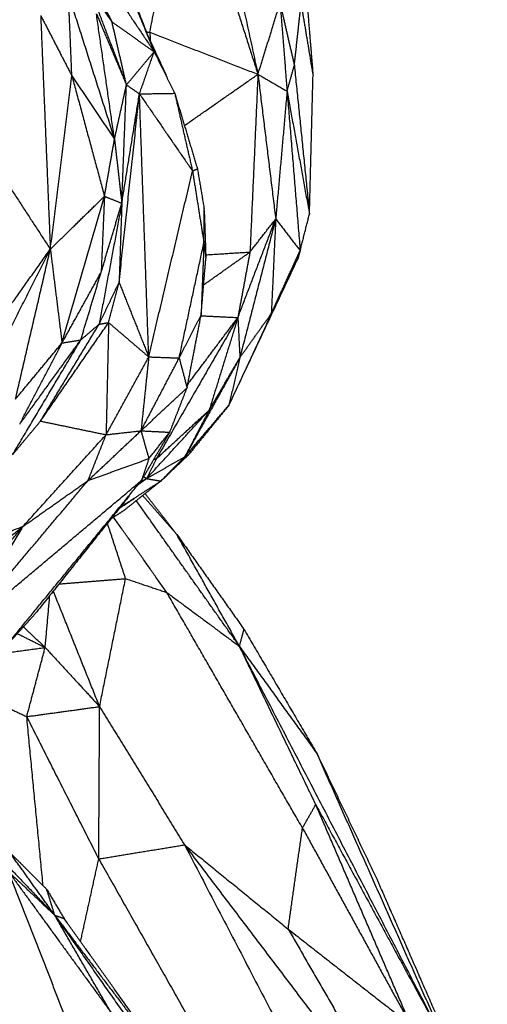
# Model space of a CAD drawing. Header units: millimetres. Extents: x 37.9 to 74.1, y 0 to 92.1.
# Tile 35 of 51: x 65.5 to 67, y 61.9 to 65. Entities that reach past the tile are written whole.
import ezdxf

# ---------------------------------------------------------------- set-up
doc = ezdxf.new("R2010")
doc.units = ezdxf.units.MM
doc.header["$MEASUREMENT"] = 0
doc.layers.add('Make2D$visible$lines', color=7, linetype='Continuous', true_color=0x000000)

msp = doc.modelspace()

# ---------------------------------------------------------------- linework, layer by layer
at = {"layer": 'Make2D$visible$lines'}
for points in [[(66.0006, 65.9678), (66.1222, 65.4083), (66.2439, 64.8488)], [(65.8966, 64.9837), (65.9547, 65.2764), (66.0127, 65.5692)], [(66.0127, 65.5692), (66.1283, 65.209), (66.2439, 64.8488)], [(65.5731, 65.4244), (65.7418, 65.1727), (65.9105, 64.9211)], [(65.8985, 64.9521), (65.8177, 65.1629), (65.7369, 65.3736)], [(65.7425, 65.332), (65.8265, 65.1266), (65.9105, 64.9211)], [(65.6421, 65.2647), (65.7085, 65.1411), (65.775, 65.0174)], [(65.7066, 65.1154), (65.7408, 65.0664), (65.775, 65.0174)], [(65.7066, 65.1154), (65.764, 64.9651), (65.8215, 64.8148)], [(65.6462, 64.8439), (65.6408, 64.9741), (65.6353, 65.1042)], [(65.6353, 65.1042), (65.7092, 64.8722), (65.7831, 64.6402)], [(66.2439, 64.8488), (66.2795, 64.9632), (66.3151, 65.0776)], [(66.3151, 65.0776), (66.3379, 64.9774), (66.3608, 64.8772)], [(66.3151, 65.0776), (66.3263, 64.9361), (66.3374, 64.7945)], [(66.3608, 64.8772), (66.3716, 64.9762), (66.3824, 65.0752)], [(66.3824, 65.0752), (66.4017, 64.9597), (66.4209, 64.8442)], [(66.3999, 65.0984), (66.4104, 64.9713), (66.4209, 64.8442)], [(65.725, 65.0434), (65.7733, 64.9291), (65.8215, 64.8148)], [(65.7831, 64.6402), (65.7541, 64.8418), (65.725, 65.0434)], [(65.546, 65.0376), (65.5961, 64.9408), (65.6462, 64.8439)], [(65.546, 65.0376), (65.5615, 64.6621), (65.577, 64.2866)], [(65.8215, 64.8148), (65.7983, 64.9161), (65.775, 65.0174)], [(65.775, 65.0174), (65.8427, 64.9692), (65.9105, 64.9211)], [(65.8859, 64.985), (65.8913, 64.9844), (65.8966, 64.9837)], [(65.8966, 64.9837), (65.8974, 64.9705), (65.8982, 64.9574)], [(65.8966, 64.9837), (66.0703, 64.9163), (66.2439, 64.8488)], [(65.9526, 64.8397), (65.9204, 64.9093), (65.8883, 64.9789)], [(65.8215, 64.8148), (65.866, 64.8679), (65.9105, 64.9211)], [(65.8633, 64.7859), (65.8869, 64.8535), (65.9105, 64.9211)], [(65.9105, 64.9211), (65.9435, 64.8544), (65.9766, 64.7877)], [(66.3374, 64.7945), (66.3491, 64.8359), (66.3608, 64.8772)], [(66.3608, 64.8772), (66.3851, 64.6385), (66.4094, 64.3998)], [(65.577, 64.2866), (65.6116, 64.5653), (65.6462, 64.8439)], [(65.6462, 64.8439), (65.7147, 64.7421), (65.7831, 64.6402)], [(65.6462, 64.8439), (65.6986, 64.6504), (65.7509, 64.4568)], [(66.0077, 64.684), (66.1258, 64.7664), (66.2439, 64.8488)], [(66.2439, 64.8488), (66.2311, 64.5633), (66.2183, 64.2777)], [(66.2439, 64.8488), (66.2907, 64.8217), (66.3374, 64.7945)], [(66.2439, 64.8488), (66.2724, 64.6164), (66.3009, 64.384)], [(66.4094, 64.3998), (66.4152, 64.622), (66.4209, 64.8442)], [(65.7831, 64.6402), (65.8023, 64.7275), (65.8215, 64.8148)], [(65.8066, 64.4345), (65.814, 64.6228), (65.8213, 64.8111)], [(65.8215, 64.8148), (65.8424, 64.8004), (65.8633, 64.7859)], [(66.3374, 64.7945), (66.3192, 64.5892), (66.3009, 64.384)], [(66.3374, 64.7945), (66.3734, 64.5971), (66.4094, 64.3998)], [(66.3374, 64.7945), (66.3585, 64.5383), (66.3795, 64.2822)], [(65.7979, 64.18), (65.8306, 64.483), (65.8633, 64.7859)], [(65.8066, 64.4345), (65.835, 64.6102), (65.8633, 64.7859)], [(65.8633, 64.7859), (65.92, 64.7868), (65.9766, 64.7877)], [(65.8633, 64.7859), (65.9485, 64.662), (66.0337, 64.538)], [(65.8931, 63.9408), (65.8782, 64.3634), (65.8633, 64.7859)], [(65.9766, 64.7877), (66.013, 64.6666), (66.0494, 64.5454)], [(65.9766, 64.7877), (66.0051, 64.6629), (66.0337, 64.538)], [(65.7509, 64.4568), (65.767, 64.5485), (65.7831, 64.6402)], [(65.7831, 64.6402), (65.7949, 64.5374), (65.8066, 64.4345)], [(65.4086, 64.5451), (65.4928, 64.4159), (65.577, 64.2866)], [(65.8931, 63.9408), (65.9634, 64.2394), (66.0337, 64.538)], [(66.0337, 64.538), (66.0415, 64.5417), (66.0494, 64.5454)], [(66.0337, 64.538), (66.052, 64.4227), (66.0704, 64.3075)], [(66.0494, 64.5454), (66.0602, 64.4813), (66.0711, 64.4171)], [(65.577, 64.2866), (65.664, 64.3717), (65.7509, 64.4568)], [(65.6145, 63.9855), (65.6827, 64.2211), (65.7509, 64.4568)], [(65.7509, 64.4568), (65.7456, 64.3347), (65.7402, 64.2125)], [(65.7509, 64.4568), (65.7788, 64.4457), (65.8066, 64.4345)], [(65.8066, 64.4345), (65.7701, 64.2402), (65.7337, 64.0458)], [(65.7402, 64.2125), (65.7734, 64.3235), (65.8066, 64.4345)], [(65.8066, 64.4345), (65.8022, 64.3073), (65.7979, 64.18)], [(66.0704, 64.3075), (66.0708, 64.3623), (66.0711, 64.4171)], [(66.0713, 64.4107), (66.074, 64.3341), (66.0766, 64.2574)], [(66.1794, 64.0672), (66.2401, 64.2256), (66.3009, 64.384)], [(66.3009, 64.384), (66.2433, 64.1612), (66.1858, 63.9384)], [(66.2183, 64.2777), (66.2596, 64.3309), (66.3009, 64.384)], [(66.3009, 64.384), (66.2938, 64.2319), (66.2868, 64.0799)], [(66.3009, 64.384), (66.3402, 64.3331), (66.3795, 64.2822)], [(66.3795, 64.2822), (66.3945, 64.341), (66.4094, 64.3998)], [(65.3662, 63.8683), (65.4716, 64.0775), (65.577, 64.2866)], [(65.3678, 63.9923), (65.4724, 64.1394), (65.577, 64.2866)], [(65.465, 63.805), (65.521, 64.0458), (65.577, 64.2866)], [(65.577, 64.2866), (65.5958, 64.136), (65.6145, 63.9855)], [(65.9909, 63.9372), (66.0306, 64.1223), (66.0704, 64.3075)], [(66.0704, 64.3075), (66.0658, 64.191), (66.0612, 64.0745)], [(66.0704, 64.3075), (66.0735, 64.2825), (66.0766, 64.2574)], [(66.0612, 64.0745), (66.0689, 64.166), (66.0766, 64.2574)], [(66.0695, 64.1723), (66.1439, 64.225), (66.2183, 64.2777)], [(66.0762, 64.2688), (66.1473, 64.2733), (66.2183, 64.2777)], [(66.1507, 63.7854), (66.2611, 64.0202), (66.3716, 64.255)], [(66.2183, 64.2777), (66.1988, 64.1725), (66.1794, 64.0672)], [(66.2868, 64.0799), (66.3331, 64.181), (66.3795, 64.2822)], [(66.3795, 64.2822), (66.3756, 64.2686), (66.3716, 64.255)], [(65.6145, 63.9855), (65.6774, 64.099), (65.7402, 64.2125)], [(65.6749, 63.9953), (65.7076, 64.1039), (65.7402, 64.2125)], [(65.7337, 64.0458), (65.7658, 64.1129), (65.7979, 64.18)], [(65.7642, 64.051), (65.781, 64.1155), (65.7979, 64.18)], [(65.7979, 64.18), (65.8455, 64.0604), (65.8931, 63.9408)], [(66.1794, 64.0672), (66.0486, 63.8404), (65.9178, 63.6136)], [(65.9909, 63.9372), (66.0261, 64.0058), (66.0612, 64.0745)], [(66.0162, 63.8417), (66.0386, 63.9573), (66.0609, 64.073)], [(66.0183, 63.8524), (66.0988, 63.9598), (66.1794, 64.0672)], [(66.0605, 64.0731), (66.1199, 64.0701), (66.1794, 64.0672)], [(66.1794, 64.0672), (66.1333, 63.9184), (66.0872, 63.7696)], [(66.2868, 64.0799), (66.2187, 63.9326), (66.1507, 63.7854)], [(66.1794, 64.0672), (66.1826, 64.0028), (66.1858, 63.9384)], [(66.1858, 63.9384), (66.2363, 64.0091), (66.2868, 64.0799)], [(65.5455, 63.7345), (65.6548, 63.8927), (65.7642, 64.051)], [(65.5455, 63.7345), (65.6396, 63.8902), (65.7337, 64.0458)], [(65.6749, 63.9953), (65.7043, 64.0205), (65.7337, 64.0458)], [(65.7337, 64.0458), (65.7489, 64.0484), (65.7642, 64.051)], [(65.7642, 64.051), (65.7601, 63.8709), (65.7561, 63.6907)], [(65.7642, 64.051), (65.8286, 63.9959), (65.8931, 63.9408)], [(65.456, 63.6269), (65.5655, 63.8111), (65.6749, 63.9953)], [(65.465, 63.805), (65.5398, 63.8952), (65.6145, 63.9855)], [(65.4786, 63.7245), (65.5466, 63.855), (65.6145, 63.9855)], [(65.4826, 63.7299), (65.5787, 63.8626), (65.6749, 63.9953)], [(65.6145, 63.9855), (65.6447, 63.9904), (65.6749, 63.9953)], [(65.7561, 63.6907), (65.8246, 63.8158), (65.8931, 63.9408)], [(65.8931, 63.9408), (65.8807, 63.8221), (65.8682, 63.7034)], [(65.8682, 63.7034), (65.9296, 63.8203), (65.9909, 63.9372)], [(65.8931, 63.9408), (65.942, 63.939), (65.9909, 63.9372)], [(65.9909, 63.9372), (66.0035, 63.8894), (66.0162, 63.8417)], [(66.1858, 63.9384), (66.0974, 63.7792), (66.0091, 63.62)], [(66.0872, 63.7696), (66.1365, 63.854), (66.1858, 63.9384)], [(66.1858, 63.9384), (66.1682, 63.8619), (66.1507, 63.7854)], [(65.8682, 63.7034), (65.9422, 63.7726), (66.0162, 63.8417)], [(65.9607, 63.6986), (65.9885, 63.7701), (66.0162, 63.8417)], [(66.0091, 63.62), (66.0799, 63.7027), (66.1507, 63.7854)], [(66.1507, 63.7854), (66.0866, 63.7068), (66.0225, 63.6281)], [(65.886, 63.5497), (65.9866, 63.6597), (66.0872, 63.7696)], [(65.9178, 63.6136), (66.0025, 63.6916), (66.0872, 63.7696)], [(66.0872, 63.7696), (66.0481, 63.6948), (66.0091, 63.62)], [(65.456, 63.6269), (65.5007, 63.6807), (65.5455, 63.7345)], [(65.5455, 63.7345), (65.6508, 63.7126), (65.7561, 63.6907)], [(65.489, 63.3959), (65.6225, 63.5433), (65.7561, 63.6907)], [(65.6981, 63.5434), (65.7832, 63.6234), (65.8682, 63.7034)], [(65.6981, 63.5434), (65.7271, 63.6171), (65.7561, 63.6907)], [(65.7561, 63.6907), (65.8122, 63.6971), (65.8682, 63.7034)], [(65.8682, 63.7034), (65.9145, 63.701), (65.9607, 63.6986)], [(65.8682, 63.7034), (65.8808, 63.6587), (65.8934, 63.614)], [(65.8699, 63.5438), (65.9153, 63.6212), (65.9607, 63.6986)], [(65.8934, 63.614), (65.9271, 63.6563), (65.9607, 63.6986)], [(65.886, 63.5497), (65.9475, 63.5849), (66.0091, 63.62)], [(65.932, 63.5419), (65.9773, 63.585), (66.0225, 63.6281)], [(66.0091, 63.62), (65.9706, 63.5809), (65.932, 63.5419)], [(66.0091, 63.62), (66.0158, 63.624), (66.0225, 63.6281)], [(65.6981, 63.5434), (65.7958, 63.5787), (65.8934, 63.614)], [(65.8934, 63.614), (65.8817, 63.5789), (65.8699, 63.5438)], [(65.9178, 63.6136), (65.9019, 63.5817), (65.886, 63.5497)], [(65.9096, 63.6117), (65.9137, 63.6127), (65.9178, 63.6136)], [(65.2817, 63.0489), (65.5758, 63.2964), (65.8699, 63.5438)], [(65.2817, 63.0489), (65.4899, 63.2962), (65.6981, 63.5434)], [(65.4288, 63.005), (65.6494, 63.2744), (65.8699, 63.5438)], [(65.489, 63.3959), (65.5935, 63.4696), (65.6981, 63.5434)], [(65.8014, 63.4577), (65.8667, 63.4998), (65.932, 63.5419)], [(65.932, 63.5419), (65.8737, 63.4953), (65.8154, 63.4488)], [(65.859, 63.5305), (65.8725, 63.5401), (65.886, 63.5497)], [(65.8657, 63.5387), (65.8759, 63.5442), (65.886, 63.5497)], [(65.8769, 63.5557), (65.8814, 63.5527), (65.886, 63.5497)], [(65.886, 63.5497), (65.909, 63.5458), (65.932, 63.5419)], [(65.8306, 63.4945), (65.6797, 63.3051), (65.5287, 63.1158)], [(65.8737, 63.4953), (65.9288, 63.4325), (65.9838, 63.3696)], [(65.9838, 63.3696), (65.9326, 63.4355), (65.8814, 63.5014)], [(65.7982, 63.4538), (65.8227, 63.4699), (65.8472, 63.4861)], [(66.1845, 63.0108), (66.0188, 63.2449), (65.8532, 63.4789)], [(65.7723, 63.4213), (65.7939, 63.4351), (65.8154, 63.4488)], [(65.8187, 63.2284), (65.7895, 63.3174), (65.7604, 63.4064)], [(65.9512, 63.1838), (65.8656, 63.305), (65.7799, 63.4262)], [(64.9237, 62.9448), (65.2063, 63.1704), (65.489, 63.3959)], [(65.0005, 62.8094), (65.2448, 63.1026), (65.489, 63.3959)], [(65.0555, 63.2356), (65.2722, 63.3158), (65.489, 63.3959)], [(65.4858, 63.3905), (65.3837, 63.2197), (65.2817, 63.0489)], [(65.9838, 63.3696), (66.0915, 63.2175), (66.1991, 63.0654)], [(66.1845, 63.0108), (66.0842, 63.1902), (65.9838, 63.3696)], [(65.6047, 63.2111), (65.7117, 63.2198), (65.8187, 63.2284)], [(65.7353, 62.8173), (65.777, 63.0228), (65.8187, 63.2284)], [(65.8187, 63.2284), (65.8849, 63.2061), (65.9512, 63.1838)], [(65.7353, 62.8173), (65.661, 63.0028), (65.5866, 63.1884)], [(66.3869, 62.4271), (66.1691, 62.8054), (65.9512, 63.1838)], [(65.9512, 63.1838), (66.0679, 63.0973), (66.1845, 63.0108)], [(65.5605, 63.0071), (65.5679, 63.0906), (65.5752, 63.1741)], [(65.4288, 63.005), (65.4788, 63.0604), (65.5287, 63.1158)], [(65.4711, 63.0518), (65.5158, 63.0295), (65.5605, 63.0071)], [(65.5605, 63.0071), (65.5254, 63.0402), (65.4903, 63.0732)], [(66.1845, 63.0108), (66.1918, 63.0381), (66.1991, 63.0654)], [(66.1991, 63.0654), (66.3164, 62.8656), (66.4337, 62.6658)], [(65.4092, 62.9866), (65.4848, 62.9969), (65.5605, 63.0071)], [(65.5013, 62.785), (65.5309, 62.8961), (65.5605, 63.0071)], [(65.5605, 63.0071), (65.6479, 62.9122), (65.7353, 62.8173)], [(66.1845, 63.0108), (66.3091, 62.8383), (66.4337, 62.6658)], [(66.8537, 61.7203), (66.5191, 62.3656), (66.1845, 63.0108)], [(66.4297, 62.5023), (66.3071, 62.7566), (66.1845, 63.0108)], [(65.2961, 62.8808), (65.3987, 62.8329), (65.5013, 62.785)], [(65.5013, 62.785), (65.6183, 62.8011), (65.7353, 62.8173)], [(65.7326, 62.3279), (65.734, 62.5726), (65.7353, 62.8173)], [(65.7353, 62.8173), (65.8717, 62.5951), (66.0081, 62.373)], [(65.7326, 62.3279), (65.6169, 62.5565), (65.5013, 62.785)], [(65.5538, 62.2415), (65.5275, 62.5133), (65.5013, 62.785)], [(66.4337, 62.6658), (66.5332, 62.4572), (66.6326, 62.2486)], [(66.8537, 61.7203), (66.6437, 62.1931), (66.4337, 62.6658)], [(65.154, 62.6054), (65.3728, 62.376), (65.5915, 62.1466)], [(66.3869, 62.4271), (66.4083, 62.4647), (66.4297, 62.5023)], [(66.7346, 61.7942), (66.5822, 62.1483), (66.4297, 62.5023)], [(66.4297, 62.5023), (66.6417, 62.1113), (66.8537, 61.7203)], [(66.341, 62.1024), (66.3639, 62.2647), (66.3869, 62.4271)], [(66.3869, 62.4271), (66.5608, 62.1106), (66.7346, 61.7942)], [(65.7326, 62.3279), (65.8704, 62.3504), (66.0081, 62.373)], [(66.0081, 62.373), (66.1745, 62.2377), (66.341, 62.1024)], [(66.0081, 62.373), (66.3779, 61.885), (66.7477, 61.397)], [(66.0081, 62.373), (66.438, 61.547), (66.8679, 60.7211)], [(65.5915, 62.1466), (65.5188, 62.248), (65.4461, 62.3494)], [(65.4461, 62.3494), (65.5058, 62.2896), (65.5655, 62.2298)], [(65.6741, 62.0622), (65.7034, 62.1951), (65.7326, 62.3279)], [(65.7326, 62.3279), (65.9948, 61.8635), (66.257, 61.399)], [(65.4427, 62.2869), (65.607, 62.0612), (65.7713, 61.8355)], [(65.4427, 62.2869), (65.5171, 62.2168), (65.5915, 62.1466)], [(65.7158, 61.5886), (65.5792, 61.9378), (65.4427, 62.2869)], [(65.5655, 62.2298), (65.5934, 62.1831), (65.6213, 62.1364)], [(65.5915, 62.1466), (65.5785, 62.1882), (65.5655, 62.2298)], [(66.9806, 61.4532), (66.8066, 61.8509), (66.6326, 62.2486)], [(65.5915, 62.1466), (65.6064, 62.1415), (65.6213, 62.1364)], [(65.5915, 62.1466), (65.7781, 61.9004), (65.9647, 61.6543)], [(65.5915, 62.1466), (65.8574, 61.7683), (66.1233, 61.39)], [(65.7713, 61.8355), (65.6814, 61.9911), (65.5915, 62.1466)], [(65.9647, 61.6543), (65.793, 61.8953), (65.6213, 62.1364)], [(66.341, 62.1024), (66.5443, 61.7497), (66.7477, 61.397)], [(66.341, 62.1024), (66.5378, 61.9483), (66.7346, 61.7942)], [(65.176, 62.0442), (65.3428, 61.8143), (65.5096, 61.5844)]]:
    msp.add_open_spline(points, degree=2, dxfattribs=at)

doc.saveas('drawing.dxf')
